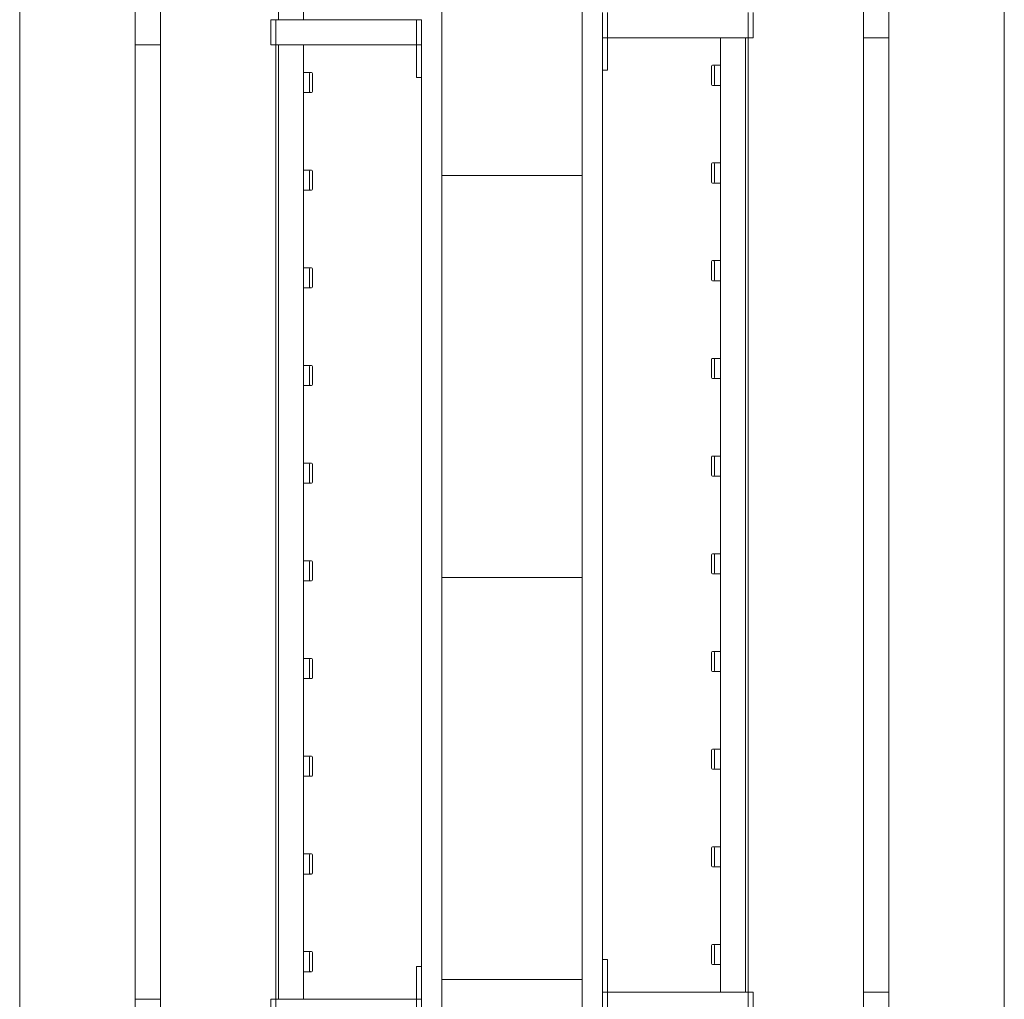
# Model space of a CAD drawing. Header units: millimetres. Extents: x 2016 to 102618, y -16590 to 68005.
# Tile 191 of 256: x 82010 to 82990, y 18230 to 19205. Entities that reach past the tile are written whole.
import ezdxf

# ---------------------------------------------------------------- set-up
doc = ezdxf.new("R2010")
doc.units = ezdxf.units.MM
for name, color, linetype, lineweight in [('A-WALL', 113, 'Continuous', 13), ('A-WALL-FNSH', 113, 'Continuous', 25), ('A-WALL-PATT', 111, 'Continuous', 25), ('I-FURN', 30, 'Continuous', 13)]:
    doc.layers.add(name, color=color, linetype=linetype, lineweight=lineweight)

# ---------------------------------------------------------------- blocks, each defined once
blk = doc.blocks.new('79_VCS_FU_zitbank_kleedkamers - 79_VCS_FU_zitbank_kleedkamers-V7-00 Begane grond')
at = {"layer": 'I-FURN'}
for p, q in [((6087.5, -5), (6087.5, 0)), ((6112.5, 0), (6087.5, 0)), ((6087.5, -145), (6087.5, -5)), ((6112.5, -5), (6087.5, -5)), ((6112.5, 0), (6112.5, -5)), ((6112.5, -5), (6112.5, -145)), ((6112.5, -5.08), (6145, -5.08)), ((6145, -5.08), (6145, 0)), ((7030, 0), (7030, -5.08)), ((7030, -5.08), (7062.5, -5.08)), ((7062.5, -5), (7062.5, 0)), ((7087.5, 0), (7062.5, 0)), ((7062.5, -145), (7062.5, -5)), ((7087.5, -5), (7062.5, -5)), ((5137.5, -117.5), (6087.5, -117.5)), ((6112.5, -117.5), (7062.5, -117.5)), ((6140, -110.5), (6140, -109.51)), ((6140, -110.74), (6140, -116.5)), ((6159.03, -108.53), (6140.98, -108.53)), ((6141, -111.5), (6159.04, -111.5)), ((6160, -109.49), (6160, -110.53)), ((6160, -116.53), (6160, -110.77)), ((6237.22, -110.5), (6237.22, -109.51)), ((6237.22, -110.74), (6237.22, -116.5)), ((6256.26, -108.53), (6238.2, -108.53)), ((6238.22, -111.5), (6256.26, -111.5)), ((6257.22, -109.49), (6257.22, -110.53)), ((6257.22, -116.53), (6257.22, -110.77)), ((6334.44, -110.5), (6334.44, -109.51)), ((6334.44, -110.74), (6334.44, -116.5)), ((6353.48, -108.53), (6335.42, -108.53)), ((6335.44, -111.5), (6353.48, -111.5)), ((6354.44, -109.49), (6354.44, -110.53)), ((6354.44, -116.53), (6354.44, -110.77)), ((6431.67, -110.5), (6431.67, -109.51)), ((6431.67, -110.74), (6431.67, -116.5)), ((6450.7, -108.53), (6432.64, -108.53)), ((6432.67, -111.5), (6450.7, -111.5)), ((6451.67, -109.49), (6451.67, -110.53)), ((6451.67, -116.53), (6451.67, -110.77)), ((6528.89, -110.5), (6528.89, -109.51)), ((6528.89, -110.74), (6528.89, -116.5)), ((6547.92, -108.53), (6529.87, -108.53)), ((6529.89, -111.5), (6547.93, -111.5)), ((6548.89, -109.49), (6548.89, -110.53)), ((6548.89, -116.53), (6548.89, -110.77)), ((6626.11, -110.5), (6626.11, -109.51)), ((6626.11, -110.74), (6626.11, -116.5)), ((6645.14, -108.53), (6627.09, -108.53)), ((6627.11, -111.5), (6645.15, -111.5)), ((6646.11, -109.49), (6646.11, -110.53)), ((6646.11, -116.53), (6646.11, -110.77)), ((6723.33, -110.5), (6723.33, -109.51)), ((6723.33, -110.74), (6723.33, -116.5)), ((6742.37, -108.53), (6724.31, -108.53)), ((6724.33, -111.5), (6742.37, -111.5)), ((6743.33, -109.49), (6743.33, -110.53)), ((6743.33, -116.53), (6743.33, -110.77)), ((6820.56, -110.5), (6820.56, -109.51)), ((6820.56, -110.74), (6820.56, -116.5)), ((6839.59, -108.53), (6821.53, -108.53)), ((6821.56, -111.5), (6839.59, -111.5)), ((6840.56, -109.49), (6840.56, -110.53)), ((6840.56, -116.53), (6840.56, -110.77)), ((6917.78, -110.5), (6917.78, -109.51)), ((6917.78, -110.74), (6917.78, -116.5)), ((6936.81, -108.53), (6918.76, -108.53)), ((6918.78, -111.5), (6936.82, -111.5)), ((6937.78, -109.49), (6937.78, -110.53)), ((6937.78, -116.53), (6937.78, -110.77)), ((7015, -110.5), (7015, -109.51)), ((7015, -110.74), (7015, -116.5)), ((7034.03, -108.53), (7015.98, -108.53)), ((7016, -111.5), (7034.04, -111.5)), ((7035, -109.49), (7035, -110.53)), ((7035, -116.53), (7035, -110.77)), ((6087.5, -142.5), (5137.5, -142.5)), ((6087.5, -150), (6087.5, -145)), ((6112.5, -145), (6087.5, -145)), ((6112.5, -145), (6087.5, -145)), ((7062.5, -142.5), (6112.5, -142.5)), ((6112.5, -145), (6112.5, -150)), ((7062.5, -145), (6112.5, -145)), ((7062.5, -150), (7062.5, -145)), ((7087.5, -145), (7062.5, -145)), ((7087.5, -145), (7062.5, -145)), ((6112.5, -150), (6087.5, -150)), ((7087.5, -150), (7062.5, -150)), ((50, -260), (8250, -260)), ((6112.5, -259.7), (6112.5, -285.17)), ((7062.5, -285.17), (7062.5, -259.76)), ((8250, -285), (50, -285)), ((50, -400), (8250, -400))]:
    blk.add_line(p, q, dxfattribs=at)
at = {"layer": 'I-FURN', "flags": 128}
for points in [[(6140, -117.53), (6140, -117.43), (6140, -117.34), (6140, -117.24), (6140, -117.14), (6140, -117.05), (6140, -116.95), (6140, -116.86), (6140, -116.77), (6140, -116.68), (6140, -116.59), (6140, -116.5), (6140, -116.42), (6140, -116.34), (6140, -116.26), (6140, -116.18), (6140, -116.1), (6140, -116.03), (6140, -115.96), (6140, -115.89), (6140, -115.83), (6140, -115.77), (6140, -115.71), (6140, -115.68)], [(6160, -115.67), (6160, -115.72), (6160, -115.78), (6160, -115.85), (6160, -115.91), (6160, -115.98), (6160, -116.05), (6160, -116.13), (6160, -116.2), (6160, -116.28), (6160, -116.36), (6160, -116.45), (6160, -116.53), (6160, -116.62), (6160, -116.71), (6160, -116.8), (6160, -116.9), (6160, -116.99), (6160, -117.08), (6160, -117.18), (6160, -117.28), (6160, -117.38), (6160, -117.47)], [(6237.22, -117.53), (6237.22, -117.43), (6237.22, -117.34), (6237.22, -117.24), (6237.22, -117.14), (6237.22, -117.05), (6237.22, -116.95), (6237.22, -116.86), (6237.22, -116.77), (6237.22, -116.68), (6237.22, -116.59), (6237.22, -116.5), (6237.22, -116.42), (6237.22, -116.34), (6237.22, -116.26), (6237.22, -116.18), (6237.22, -116.1), (6237.22, -116.03), (6237.22, -115.96), (6237.22, -115.89), (6237.22, -115.83), (6237.22, -115.77), (6237.22, -115.71), (6237.22, -115.68)], [(6257.22, -115.67), (6257.22, -115.72), (6257.22, -115.78), (6257.22, -115.85), (6257.22, -115.91), (6257.22, -115.98), (6257.22, -116.05), (6257.22, -116.13), (6257.22, -116.2), (6257.22, -116.28), (6257.22, -116.36), (6257.22, -116.45), (6257.22, -116.53), (6257.22, -116.62), (6257.22, -116.71), (6257.22, -116.8), (6257.22, -116.9), (6257.22, -116.99), (6257.22, -117.08), (6257.22, -117.18), (6257.22, -117.28), (6257.22, -117.38), (6257.22, -117.47)], [(6334.44, -117.53), (6334.44, -117.43), (6334.44, -117.34), (6334.44, -117.24), (6334.44, -117.14), (6334.44, -117.05), (6334.44, -116.95), (6334.44, -116.86), (6334.44, -116.77), (6334.44, -116.68), (6334.44, -116.59), (6334.44, -116.5), (6334.44, -116.42), (6334.44, -116.34), (6334.44, -116.26), (6334.44, -116.18), (6334.44, -116.1), (6334.44, -116.03), (6334.44, -115.96), (6334.44, -115.89), (6334.44, -115.83), (6334.44, -115.77), (6334.44, -115.71), (6334.44, -115.68)], [(6354.44, -115.67), (6354.44, -115.72), (6354.44, -115.78), (6354.44, -115.85), (6354.44, -115.91), (6354.44, -115.98), (6354.44, -116.05), (6354.44, -116.13), (6354.44, -116.2), (6354.44, -116.28), (6354.44, -116.36), (6354.44, -116.45), (6354.44, -116.53), (6354.44, -116.62), (6354.44, -116.71), (6354.44, -116.8), (6354.44, -116.9), (6354.44, -116.99), (6354.44, -117.08), (6354.44, -117.18), (6354.44, -117.28), (6354.44, -117.38), (6354.44, -117.47)], [(6431.67, -117.53), (6431.67, -117.43), (6431.67, -117.34), (6431.67, -117.24), (6431.67, -117.14), (6431.67, -117.05), (6431.67, -116.95), (6431.67, -116.86), (6431.67, -116.77), (6431.67, -116.68), (6431.67, -116.59), (6431.67, -116.5), (6431.67, -116.42), (6431.67, -116.34), (6431.67, -116.26), (6431.67, -116.18), (6431.67, -116.1), (6431.67, -116.03), (6431.67, -115.96), (6431.67, -115.89), (6431.67, -115.83), (6431.67, -115.77), (6431.67, -115.71), (6431.67, -115.68)], [(6451.67, -115.67), (6451.67, -115.72), (6451.67, -115.78), (6451.67, -115.85), (6451.67, -115.91), (6451.67, -115.98), (6451.67, -116.05), (6451.67, -116.13), (6451.67, -116.2), (6451.67, -116.28), (6451.67, -116.36), (6451.67, -116.45), (6451.67, -116.53), (6451.67, -116.62), (6451.67, -116.71), (6451.67, -116.8), (6451.67, -116.9), (6451.67, -116.99), (6451.67, -117.08), (6451.67, -117.18), (6451.67, -117.28), (6451.67, -117.38), (6451.67, -117.47)], [(6528.89, -117.53), (6528.89, -117.43), (6528.89, -117.34), (6528.89, -117.24), (6528.89, -117.14), (6528.89, -117.05), (6528.89, -116.95), (6528.89, -116.86), (6528.89, -116.77), (6528.89, -116.68), (6528.89, -116.59), (6528.89, -116.5), (6528.89, -116.42), (6528.89, -116.34), (6528.89, -116.26), (6528.89, -116.18), (6528.89, -116.1), (6528.89, -116.03), (6528.89, -115.96), (6528.89, -115.89), (6528.89, -115.83), (6528.89, -115.77), (6528.89, -115.71), (6528.89, -115.68)], [(6548.89, -115.67), (6548.89, -115.72), (6548.89, -115.78), (6548.89, -115.85), (6548.89, -115.91), (6548.89, -115.98), (6548.89, -116.05), (6548.89, -116.13), (6548.89, -116.2), (6548.89, -116.28), (6548.89, -116.36), (6548.89, -116.45), (6548.89, -116.53), (6548.89, -116.62), (6548.89, -116.71), (6548.89, -116.8), (6548.89, -116.9), (6548.89, -116.99), (6548.89, -117.08), (6548.89, -117.18), (6548.89, -117.28), (6548.89, -117.38), (6548.89, -117.47)], [(6626.11, -117.53), (6626.11, -117.43), (6626.11, -117.34), (6626.11, -117.24), (6626.11, -117.14), (6626.11, -117.05), (6626.11, -116.95), (6626.11, -116.86), (6626.11, -116.77), (6626.11, -116.68), (6626.11, -116.59), (6626.11, -116.5), (6626.11, -116.42), (6626.11, -116.34), (6626.11, -116.26), (6626.11, -116.18), (6626.11, -116.1), (6626.11, -116.03), (6626.11, -115.96), (6626.11, -115.89), (6626.11, -115.83), (6626.11, -115.77), (6626.11, -115.71), (6626.11, -115.68)], [(6646.11, -115.67), (6646.11, -115.72), (6646.11, -115.78), (6646.11, -115.85), (6646.11, -115.91), (6646.11, -115.98), (6646.11, -116.05), (6646.11, -116.13), (6646.11, -116.2), (6646.11, -116.28), (6646.11, -116.36), (6646.11, -116.45), (6646.11, -116.53), (6646.11, -116.62), (6646.11, -116.71), (6646.11, -116.8), (6646.11, -116.9), (6646.11, -116.99), (6646.11, -117.08), (6646.11, -117.18), (6646.11, -117.28), (6646.11, -117.38), (6646.11, -117.47)], [(6723.33, -117.53), (6723.33, -117.43), (6723.33, -117.34), (6723.33, -117.24), (6723.33, -117.14), (6723.33, -117.05), (6723.33, -116.95), (6723.33, -116.86), (6723.33, -116.77), (6723.33, -116.68), (6723.33, -116.59), (6723.33, -116.5), (6723.33, -116.42), (6723.33, -116.34), (6723.33, -116.26), (6723.33, -116.18), (6723.33, -116.1), (6723.33, -116.03), (6723.33, -115.96), (6723.33, -115.89), (6723.33, -115.83), (6723.33, -115.77), (6723.33, -115.71), (6723.33, -115.68)], [(6743.33, -115.67), (6743.33, -115.72), (6743.33, -115.78), (6743.33, -115.85), (6743.33, -115.91), (6743.33, -115.98), (6743.33, -116.05), (6743.33, -116.13), (6743.33, -116.2), (6743.33, -116.28), (6743.33, -116.36), (6743.33, -116.45), (6743.33, -116.53), (6743.33, -116.62), (6743.33, -116.71), (6743.33, -116.8), (6743.33, -116.9), (6743.33, -116.99), (6743.33, -117.08), (6743.33, -117.18), (6743.33, -117.28), (6743.33, -117.38), (6743.33, -117.47)], [(6820.56, -117.53), (6820.56, -117.43), (6820.56, -117.34), (6820.56, -117.24), (6820.56, -117.14), (6820.56, -117.05), (6820.56, -116.95), (6820.56, -116.86), (6820.56, -116.77), (6820.56, -116.68), (6820.56, -116.59), (6820.56, -116.5), (6820.56, -116.42), (6820.56, -116.34), (6820.56, -116.26), (6820.56, -116.18), (6820.56, -116.1), (6820.56, -116.03), (6820.56, -115.96), (6820.56, -115.89), (6820.56, -115.83), (6820.56, -115.77), (6820.56, -115.71), (6820.56, -115.68)], [(6840.56, -115.67), (6840.56, -115.72), (6840.56, -115.78), (6840.56, -115.85), (6840.56, -115.91), (6840.56, -115.98), (6840.56, -116.05), (6840.56, -116.13), (6840.56, -116.2), (6840.56, -116.28), (6840.56, -116.36), (6840.56, -116.45), (6840.56, -116.53), (6840.56, -116.62), (6840.56, -116.71), (6840.56, -116.8), (6840.56, -116.9), (6840.56, -116.99), (6840.56, -117.08), (6840.56, -117.18), (6840.56, -117.28), (6840.56, -117.38), (6840.56, -117.47)], [(6917.78, -117.53), (6917.78, -117.43), (6917.78, -117.34), (6917.78, -117.24), (6917.78, -117.14), (6917.78, -117.05), (6917.78, -116.95), (6917.78, -116.86), (6917.78, -116.77), (6917.78, -116.68), (6917.78, -116.59), (6917.78, -116.5), (6917.78, -116.42), (6917.78, -116.34), (6917.78, -116.26), (6917.78, -116.18), (6917.78, -116.1), (6917.78, -116.03), (6917.78, -115.96), (6917.78, -115.89), (6917.78, -115.83), (6917.78, -115.77), (6917.78, -115.71), (6917.78, -115.68)], [(6937.78, -115.67), (6937.78, -115.72), (6937.78, -115.78), (6937.78, -115.85), (6937.78, -115.91), (6937.78, -115.98), (6937.78, -116.05), (6937.78, -116.13), (6937.78, -116.2), (6937.78, -116.28), (6937.78, -116.36), (6937.78, -116.45), (6937.78, -116.53), (6937.78, -116.62), (6937.78, -116.71), (6937.78, -116.8), (6937.78, -116.9), (6937.78, -116.99), (6937.78, -117.08), (6937.78, -117.18), (6937.78, -117.28), (6937.78, -117.38), (6937.78, -117.47)], [(7015, -117.53), (7015, -117.43), (7015, -117.34), (7015, -117.24), (7015, -117.14), (7015, -117.05), (7015, -116.95), (7015, -116.86), (7015, -116.77), (7015, -116.68), (7015, -116.59), (7015, -116.5), (7015, -116.42), (7015, -116.34), (7015, -116.26), (7015, -116.18), (7015, -116.1), (7015, -116.03), (7015, -115.96), (7015, -115.89), (7015, -115.83), (7015, -115.77), (7015, -115.71), (7015, -115.68)], [(7035, -115.67), (7035, -115.72), (7035, -115.78), (7035, -115.85), (7035, -115.91), (7035, -115.98), (7035, -116.05), (7035, -116.13), (7035, -116.2), (7035, -116.28), (7035, -116.36), (7035, -116.45), (7035, -116.53), (7035, -116.62), (7035, -116.71), (7035, -116.8), (7035, -116.9), (7035, -116.99), (7035, -117.08), (7035, -117.18), (7035, -117.28), (7035, -117.38), (7035, -117.47)]]:
    blk.add_lwpolyline(points, dxfattribs=at)
at = {"layer": 'I-FURN'}
for centre, radius, start, end in [((6140.98, -109.51), 0.978, 90, 180), ((6141, -110.5), 1, 180, 270), ((6159.03, -109.49), 0.966, 0, 90), ((6159.04, -110.53), 0.962, 270, 360), ((6238.2, -109.51), 0.978, 90, 180), ((6238.22, -110.5), 1, 180, 270), ((6256.26, -109.49), 0.966, 0, 90), ((6256.26, -110.53), 0.962, 270, 360), ((6335.42, -109.51), 0.978, 90, 180), ((6335.44, -110.5), 1, 180, 270), ((6353.48, -109.49), 0.966, 0, 90), ((6353.48, -110.53), 0.962, 270, 360), ((6432.64, -109.51), 0.978, 90, 180), ((6432.67, -110.5), 1, 180, 270), ((6450.7, -109.49), 0.966, 0, 90), ((6450.7, -110.53), 0.962, 270, 360), ((6529.87, -109.51), 0.978, 90, 180), ((6529.89, -110.5), 1, 180, 270), ((6547.92, -109.49), 0.966, 0, 90), ((6547.93, -110.53), 0.962, 270, 360), ((6627.09, -109.51), 0.978, 90, 180), ((6627.11, -110.5), 1, 180, 270), ((6645.14, -109.49), 0.966, 0, 90), ((6645.15, -110.53), 0.962, 270, 360), ((6724.31, -109.51), 0.978, 90, 180), ((6724.33, -110.5), 1, 180, 270), ((6742.37, -109.49), 0.966, 0, 90), ((6742.37, -110.53), 0.962, 270, 360), ((6821.53, -109.51), 0.978, 90, 180), ((6821.56, -110.5), 1, 180, 270), ((6839.59, -109.49), 0.966, 0, 90), ((6839.59, -110.53), 0.962, 270, 360), ((6918.76, -109.51), 0.978, 90, 180), ((6918.78, -110.5), 1, 180, 270), ((6936.81, -109.49), 0.966, 0, 90), ((6936.82, -110.53), 0.962, 270, 360), ((7015.98, -109.51), 0.978, 90, 180), ((7016, -110.5), 1, 180, 270), ((7034.03, -109.49), 0.966, 0, 90), ((7034.04, -110.53), 0.962, 270, 360)]:
    blk.add_arc(centre, radius, start, end, dxfattribs=at)
for centre, major_axis, start_param, end_param in [((6140.98, -109.51), (0.978, 0), 1.570796, 3.140513), ((6141, -110.49), (-1, 0), 0.001, 1.570796), ((6159.03, -109.5), (0.966, 0), 0.001117, 1.570796), ((6159.04, -110.53), (0.962, 0), 4.712389, 6.282063), ((6238.2, -109.51), (0.978, 0), 1.570796, 3.140513), ((6238.22, -110.49), (1, 0), 3.142593, 4.712389), ((6256.26, -109.5), (0.966, 0), 0.001117, 1.570796), ((6256.26, -110.53), (0.962, 0), 4.712389, 6.282063), ((6335.42, -109.51), (0.978, 0), 1.570796, 3.140513), ((6335.44, -110.49), (-1, 0), 0.001, 1.570796), ((6353.48, -109.5), (0.966, 0), 0.001117, 1.570796), ((6353.48, -110.53), (0.962, 0), 4.712389, 6.282063), ((6432.64, -109.51), (0.978, 0), 1.570796, 3.140513), ((6432.67, -110.49), (-1, 0), 0.001, 1.570796), ((6450.7, -109.5), (0.966, 0), 0.001117, 1.570796), ((6450.7, -110.53), (0.962, 0), 4.712389, 6.282063), ((6529.87, -109.51), (0.978, 0), 1.570796, 3.140513), ((6529.89, -110.49), (-1, 0), 0.001, 1.570796), ((6547.92, -109.5), (0.966, 0), 0.001117, 1.570796), ((6547.93, -110.53), (0.962, 0), 4.712389, 6.282063), ((6627.09, -109.51), (0.978, 0), 1.570796, 3.140513), ((6627.11, -110.49), (-1, 0), 0.001, 1.570796), ((6645.14, -109.5), (-0.966, 0), 3.14271, 4.712389), ((6645.15, -110.53), (0.962, 0), 4.712389, 6.282063), ((6724.31, -109.51), (0.978, 0), 1.570796, 3.140513), ((6724.33, -110.49), (-1, 0), 0.001, 1.570796), ((6742.37, -109.5), (0.966, 0), 0.001117, 1.570796), ((6742.37, -110.53), (0.962, 0), 4.712389, 6.282063), ((6821.53, -109.51), (0.978, 0), 1.570796, 3.140513), ((6821.56, -110.49), (-1, 0), 0.001, 1.570796), ((6839.59, -109.5), (0.966, 0), 0.001117, 1.570796), ((6839.59, -110.53), (0.962, 0), 4.712389, 6.282063), ((6918.76, -109.51), (0.978, 0), 1.570796, 3.140513), ((6918.78, -110.49), (-1, 0), 0.001, 1.570796), ((6936.81, -109.5), (0.966, 0), 0.001117, 1.570796), ((6936.82, -110.53), (0.962, 0), 4.712389, 6.282063), ((7015.98, -109.51), (0.978, 0), 1.570796, 3.140513), ((7016, -110.49), (-1, 0), 0.001, 1.570796), ((7034.03, -109.5), (0.966, 0), 0.001117, 1.570796), ((7034.04, -110.53), (0.962, 0), 4.712389, 6.282063)]:
    blk.add_ellipse(centre, major_axis=major_axis, ratio=0.997927, start_param=start_param, end_param=end_param, dxfattribs=at)
blk = doc.blocks.new('79_VCS_FU_zitbank_kleedkamers - 79_VCS_FU_zitbank_kleedkamers-4609168-00 Begane grond')
at = {"layer": 'I-FURN'}
for p, q in [((1237.5, 0), (1212.5, 0)), ((1237.5, -5), (1212.5, -5)), ((1237.5, 0), (1237.5, -5)), ((1237.5, -5), (1237.5, -145)), ((1237.5, -5.08), (1270, -5.08)), ((1270, -5.08), (1270, 0)), ((2155, 0), (2155, -5.08)), ((2155, -5.08), (2187.5, -5.08)), ((2187.5, -5), (2187.5, 0)), ((2212.5, 0), (2187.5, 0)), ((2187.5, -145), (2187.5, -5)), ((2212.5, -5), (2187.5, -5)), ((1237.5, -117.5), (2187.5, -117.5)), ((1265, -110.5), (1265, -109.51)), ((1265, -110.74), (1265, -116.5)), ((1284.03, -108.53), (1265.98, -108.53)), ((1266, -111.5), (1284.04, -111.5)), ((1285, -109.49), (1285, -110.53)), ((1285, -116.53), (1285, -110.77)), ((1362.22, -110.5), (1362.22, -109.51)), ((1362.22, -110.74), (1362.22, -116.5)), ((1381.26, -108.53), (1363.2, -108.53)), ((1363.22, -111.5), (1381.26, -111.5)), ((1382.22, -109.49), (1382.22, -110.53)), ((1382.22, -116.53), (1382.22, -110.77)), ((1459.44, -110.5), (1459.44, -109.51)), ((1459.44, -110.74), (1459.44, -116.5)), ((1478.48, -108.53), (1460.42, -108.53)), ((1460.44, -111.5), (1478.48, -111.5)), ((1479.44, -109.49), (1479.44, -110.53)), ((1479.44, -116.53), (1479.44, -110.77)), ((1556.67, -110.5), (1556.67, -109.51)), ((1556.67, -110.74), (1556.67, -116.5)), ((1575.7, -108.53), (1557.64, -108.53)), ((1557.67, -111.5), (1575.7, -111.5)), ((1576.67, -109.49), (1576.67, -110.53)), ((1576.67, -116.53), (1576.67, -110.77)), ((1653.89, -110.5), (1653.89, -109.51)), ((1653.89, -110.74), (1653.89, -116.5)), ((1672.92, -108.53), (1654.87, -108.53)), ((1654.89, -111.5), (1672.93, -111.5)), ((1673.89, -109.49), (1673.89, -110.53)), ((1673.89, -116.53), (1673.89, -110.77)), ((1751.11, -110.5), (1751.11, -109.51)), ((1751.11, -110.74), (1751.11, -116.5)), ((1770.14, -108.53), (1752.09, -108.53)), ((1752.11, -111.5), (1770.15, -111.5)), ((1771.11, -109.49), (1771.11, -110.53)), ((1771.11, -116.53), (1771.11, -110.77)), ((1848.33, -110.5), (1848.33, -109.51)), ((1848.33, -110.74), (1848.33, -116.5)), ((1867.37, -108.53), (1849.31, -108.53)), ((1849.33, -111.5), (1867.37, -111.5)), ((1868.33, -109.49), (1868.33, -110.53)), ((1868.33, -116.53), (1868.33, -110.77)), ((1945.56, -110.5), (1945.56, -109.51)), ((1945.56, -110.74), (1945.56, -116.5)), ((1964.59, -108.53), (1946.53, -108.53)), ((1946.56, -111.5), (1964.59, -111.5)), ((1965.56, -109.49), (1965.56, -110.53)), ((1965.56, -116.53), (1965.56, -110.77)), ((2042.78, -110.5), (2042.78, -109.51)), ((2042.78, -110.74), (2042.78, -116.5)), ((2061.81, -108.53), (2043.76, -108.53)), ((2043.78, -111.5), (2061.82, -111.5)), ((2062.78, -109.49), (2062.78, -110.53)), ((2062.78, -116.53), (2062.78, -110.77)), ((2140, -110.5), (2140, -109.51)), ((2140, -110.74), (2140, -116.5)), ((2159.03, -108.53), (2140.98, -108.53)), ((2141, -111.5), (2159.04, -111.5)), ((2160, -109.49), (2160, -110.53)), ((2160, -116.53), (2160, -110.77)), ((1237.5, -145), (1212.5, -145)), ((1237.5, -145), (1212.5, -145)), ((2187.5, -142.5), (1237.5, -142.5)), ((1237.5, -145), (1237.5, -150)), ((2187.5, -145), (1237.5, -145)), ((2187.5, -150), (2187.5, -145)), ((2212.5, -145), (2187.5, -145)), ((2212.5, -145), (2187.5, -145)), ((1237.5, -150), (1212.5, -150)), ((2212.5, -150), (2187.5, -150)), ((50, -260), (8250, -260)), ((1237.5, -259.83), (1237.5, -285.24)), ((2187.5, -285.3), (2187.5, -259.83)), ((8250, -285), (50, -285)), ((50, -400), (8250, -400))]:
    blk.add_line(p, q, dxfattribs=at)
at = {"layer": 'I-FURN', "flags": 128}
for points in [[(1265, -117.53), (1265, -117.43), (1265, -117.34), (1265, -117.24), (1265, -117.14), (1265, -117.05), (1265, -116.95), (1265, -116.86), (1265, -116.77), (1265, -116.68), (1265, -116.59), (1265, -116.5), (1265, -116.42), (1265, -116.34), (1265, -116.26), (1265, -116.18), (1265, -116.1), (1265, -116.03), (1265, -115.96), (1265, -115.89), (1265, -115.83), (1265, -115.77), (1265, -115.71), (1265, -115.68)], [(1285, -115.67), (1285, -115.72), (1285, -115.78), (1285, -115.85), (1285, -115.91), (1285, -115.98), (1285, -116.05), (1285, -116.13), (1285, -116.2), (1285, -116.28), (1285, -116.36), (1285, -116.45), (1285, -116.53), (1285, -116.62), (1285, -116.71), (1285, -116.8), (1285, -116.9), (1285, -116.99), (1285, -117.08), (1285, -117.18), (1285, -117.28), (1285, -117.38), (1285, -117.47)], [(1362.22, -117.53), (1362.22, -117.43), (1362.22, -117.34), (1362.22, -117.24), (1362.22, -117.14), (1362.22, -117.05), (1362.22, -116.95), (1362.22, -116.86), (1362.22, -116.77), (1362.22, -116.68), (1362.22, -116.59), (1362.22, -116.5), (1362.22, -116.42), (1362.22, -116.34), (1362.22, -116.26), (1362.22, -116.18), (1362.22, -116.1), (1362.22, -116.03), (1362.22, -115.96), (1362.22, -115.89), (1362.22, -115.83), (1362.22, -115.77), (1362.22, -115.71), (1362.22, -115.68)], [(1382.22, -115.67), (1382.22, -115.72), (1382.22, -115.78), (1382.22, -115.85), (1382.22, -115.91), (1382.22, -115.98), (1382.22, -116.05), (1382.22, -116.13), (1382.22, -116.2), (1382.22, -116.28), (1382.22, -116.36), (1382.22, -116.45), (1382.22, -116.53), (1382.22, -116.62), (1382.22, -116.71), (1382.22, -116.8), (1382.22, -116.9), (1382.22, -116.99), (1382.22, -117.08), (1382.22, -117.18), (1382.22, -117.28), (1382.22, -117.38), (1382.22, -117.47)], [(1459.44, -117.53), (1459.44, -117.43), (1459.44, -117.34), (1459.44, -117.24), (1459.44, -117.14), (1459.44, -117.05), (1459.44, -116.95), (1459.44, -116.86), (1459.44, -116.77), (1459.44, -116.68), (1459.44, -116.59), (1459.44, -116.5), (1459.44, -116.42), (1459.44, -116.34), (1459.44, -116.26), (1459.44, -116.18), (1459.44, -116.1), (1459.44, -116.03), (1459.44, -115.96), (1459.44, -115.89), (1459.44, -115.83), (1459.44, -115.77), (1459.44, -115.71), (1459.44, -115.68)], [(1479.44, -115.67), (1479.44, -115.72), (1479.44, -115.78), (1479.44, -115.85), (1479.44, -115.91), (1479.44, -115.98), (1479.44, -116.05), (1479.44, -116.13), (1479.44, -116.2), (1479.44, -116.28), (1479.44, -116.36), (1479.44, -116.45), (1479.44, -116.53), (1479.44, -116.62), (1479.44, -116.71), (1479.44, -116.8), (1479.44, -116.9), (1479.44, -116.99), (1479.44, -117.08), (1479.44, -117.18), (1479.44, -117.28), (1479.44, -117.38), (1479.44, -117.47)], [(1556.67, -117.53), (1556.67, -117.43), (1556.67, -117.34), (1556.67, -117.24), (1556.67, -117.14), (1556.67, -117.05), (1556.67, -116.95), (1556.67, -116.86), (1556.67, -116.77), (1556.67, -116.68), (1556.67, -116.59), (1556.67, -116.5), (1556.67, -116.42), (1556.67, -116.34), (1556.67, -116.26), (1556.67, -116.18), (1556.67, -116.1), (1556.67, -116.03), (1556.67, -115.96), (1556.67, -115.89), (1556.67, -115.83), (1556.67, -115.77), (1556.67, -115.71), (1556.67, -115.68)], [(1576.67, -115.67), (1576.67, -115.72), (1576.67, -115.78), (1576.67, -115.85), (1576.67, -115.91), (1576.67, -115.98), (1576.67, -116.05), (1576.67, -116.13), (1576.67, -116.2), (1576.67, -116.28), (1576.67, -116.36), (1576.67, -116.45), (1576.67, -116.53), (1576.67, -116.62), (1576.67, -116.71), (1576.67, -116.8), (1576.67, -116.9), (1576.67, -116.99), (1576.67, -117.08), (1576.67, -117.18), (1576.67, -117.28), (1576.67, -117.38), (1576.67, -117.47)], [(1653.89, -117.53), (1653.89, -117.43), (1653.89, -117.34), (1653.89, -117.24), (1653.89, -117.14), (1653.89, -117.05), (1653.89, -116.95), (1653.89, -116.86), (1653.89, -116.77), (1653.89, -116.68), (1653.89, -116.59), (1653.89, -116.5), (1653.89, -116.42), (1653.89, -116.34), (1653.89, -116.26), (1653.89, -116.18), (1653.89, -116.1), (1653.89, -116.03), (1653.89, -115.96), (1653.89, -115.89), (1653.89, -115.83), (1653.89, -115.77), (1653.89, -115.71), (1653.89, -115.68)], [(1673.89, -115.67), (1673.89, -115.72), (1673.89, -115.78), (1673.89, -115.85), (1673.89, -115.91), (1673.89, -115.98), (1673.89, -116.05), (1673.89, -116.13), (1673.89, -116.2), (1673.89, -116.28), (1673.89, -116.36), (1673.89, -116.45), (1673.89, -116.53), (1673.89, -116.62), (1673.89, -116.71), (1673.89, -116.8), (1673.89, -116.9), (1673.89, -116.99), (1673.89, -117.08), (1673.89, -117.18), (1673.89, -117.28), (1673.89, -117.38), (1673.89, -117.47)], [(1751.11, -117.53), (1751.11, -117.43), (1751.11, -117.34), (1751.11, -117.24), (1751.11, -117.14), (1751.11, -117.05), (1751.11, -116.95), (1751.11, -116.86), (1751.11, -116.77), (1751.11, -116.68), (1751.11, -116.59), (1751.11, -116.5), (1751.11, -116.42), (1751.11, -116.34), (1751.11, -116.26), (1751.11, -116.18), (1751.11, -116.1), (1751.11, -116.03), (1751.11, -115.96), (1751.11, -115.89), (1751.11, -115.83), (1751.11, -115.77), (1751.11, -115.71), (1751.11, -115.68)], [(1771.11, -115.67), (1771.11, -115.72), (1771.11, -115.78), (1771.11, -115.85), (1771.11, -115.91), (1771.11, -115.98), (1771.11, -116.05), (1771.11, -116.13), (1771.11, -116.2), (1771.11, -116.28), (1771.11, -116.36), (1771.11, -116.45), (1771.11, -116.53), (1771.11, -116.62), (1771.11, -116.71), (1771.11, -116.8), (1771.11, -116.9), (1771.11, -116.99), (1771.11, -117.08), (1771.11, -117.18), (1771.11, -117.28), (1771.11, -117.38), (1771.11, -117.47)], [(1848.33, -117.53), (1848.33, -117.43), (1848.33, -117.34), (1848.33, -117.24), (1848.33, -117.14), (1848.33, -117.05), (1848.33, -116.95), (1848.33, -116.86), (1848.33, -116.77), (1848.33, -116.68), (1848.33, -116.59), (1848.33, -116.5), (1848.33, -116.42), (1848.33, -116.34), (1848.33, -116.26), (1848.33, -116.18), (1848.33, -116.1), (1848.33, -116.03), (1848.33, -115.96), (1848.33, -115.89), (1848.33, -115.83), (1848.33, -115.77), (1848.33, -115.71), (1848.33, -115.68)], [(1868.33, -115.67), (1868.33, -115.72), (1868.33, -115.78), (1868.33, -115.85), (1868.33, -115.91), (1868.33, -115.98), (1868.33, -116.05), (1868.33, -116.13), (1868.33, -116.2), (1868.33, -116.28), (1868.33, -116.36), (1868.33, -116.45), (1868.33, -116.53), (1868.33, -116.62), (1868.33, -116.71), (1868.33, -116.8), (1868.33, -116.9), (1868.33, -116.99), (1868.33, -117.08), (1868.33, -117.18), (1868.33, -117.28), (1868.33, -117.38), (1868.33, -117.47)], [(1945.56, -117.53), (1945.56, -117.43), (1945.56, -117.34), (1945.56, -117.24), (1945.56, -117.14), (1945.56, -117.05), (1945.56, -116.95), (1945.56, -116.86), (1945.56, -116.77), (1945.56, -116.68), (1945.56, -116.59), (1945.56, -116.5), (1945.56, -116.42), (1945.56, -116.34), (1945.56, -116.26), (1945.56, -116.18), (1945.56, -116.1), (1945.56, -116.03), (1945.56, -115.96), (1945.56, -115.89), (1945.56, -115.83), (1945.56, -115.77), (1945.56, -115.71), (1945.56, -115.68)], [(1965.56, -115.67), (1965.56, -115.72), (1965.56, -115.78), (1965.56, -115.85), (1965.56, -115.91), (1965.56, -115.98), (1965.56, -116.05), (1965.56, -116.13), (1965.56, -116.2), (1965.56, -116.28), (1965.56, -116.36), (1965.56, -116.45), (1965.56, -116.53), (1965.56, -116.62), (1965.56, -116.71), (1965.56, -116.8), (1965.56, -116.9), (1965.56, -116.99), (1965.56, -117.08), (1965.56, -117.18), (1965.56, -117.28), (1965.56, -117.38), (1965.56, -117.47)], [(2042.78, -117.53), (2042.78, -117.43), (2042.78, -117.34), (2042.78, -117.24), (2042.78, -117.14), (2042.78, -117.05), (2042.78, -116.95), (2042.78, -116.86), (2042.78, -116.77), (2042.78, -116.68), (2042.78, -116.59), (2042.78, -116.5), (2042.78, -116.42), (2042.78, -116.34), (2042.78, -116.26), (2042.78, -116.18), (2042.78, -116.1), (2042.78, -116.03), (2042.78, -115.96), (2042.78, -115.89), (2042.78, -115.83), (2042.78, -115.77), (2042.78, -115.71), (2042.78, -115.68)], [(2062.78, -115.67), (2062.78, -115.72), (2062.78, -115.78), (2062.78, -115.85), (2062.78, -115.91), (2062.78, -115.98), (2062.78, -116.05), (2062.78, -116.13), (2062.78, -116.2), (2062.78, -116.28), (2062.78, -116.36), (2062.78, -116.45), (2062.78, -116.53), (2062.78, -116.62), (2062.78, -116.71), (2062.78, -116.8), (2062.78, -116.9), (2062.78, -116.99), (2062.78, -117.08), (2062.78, -117.18), (2062.78, -117.28), (2062.78, -117.38), (2062.78, -117.47)], [(2140, -117.53), (2140, -117.43), (2140, -117.34), (2140, -117.24), (2140, -117.14), (2140, -117.05), (2140, -116.95), (2140, -116.86), (2140, -116.77), (2140, -116.68), (2140, -116.59), (2140, -116.5), (2140, -116.42), (2140, -116.34), (2140, -116.26), (2140, -116.18), (2140, -116.1), (2140, -116.03), (2140, -115.96), (2140, -115.89), (2140, -115.83), (2140, -115.77), (2140, -115.71), (2140, -115.68)], [(2160, -115.67), (2160, -115.72), (2160, -115.78), (2160, -115.85), (2160, -115.91), (2160, -115.98), (2160, -116.05), (2160, -116.13), (2160, -116.2), (2160, -116.28), (2160, -116.36), (2160, -116.45), (2160, -116.53), (2160, -116.62), (2160, -116.71), (2160, -116.8), (2160, -116.9), (2160, -116.99), (2160, -117.08), (2160, -117.18), (2160, -117.28), (2160, -117.38), (2160, -117.47)]]:
    blk.add_lwpolyline(points, dxfattribs=at)
at = {"layer": 'I-FURN'}
for centre, radius, start, end in [((1265.98, -109.51), 0.978, 90, 180), ((1266, -110.5), 1, 180, 270), ((1284.03, -109.49), 0.966, 0, 90), ((1284.04, -110.53), 0.962, 270, 360), ((1363.2, -109.51), 0.978, 90, 180), ((1363.22, -110.5), 1, 180, 270), ((1381.26, -109.49), 0.966, 0, 90), ((1381.26, -110.53), 0.962, 270, 360), ((1460.42, -109.51), 0.978, 90, 180), ((1460.44, -110.5), 1, 180, 270), ((1478.48, -109.49), 0.966, 0, 90), ((1478.48, -110.53), 0.962, 270, 360), ((1557.64, -109.51), 0.978, 90, 180), ((1557.67, -110.5), 1, 180, 270), ((1575.7, -109.49), 0.966, 0, 90), ((1575.7, -110.53), 0.962, 270, 360), ((1654.87, -109.51), 0.978, 90, 180), ((1654.89, -110.5), 1, 180, 270), ((1672.92, -109.49), 0.966, 0, 90), ((1672.93, -110.53), 0.962, 270, 360), ((1752.09, -109.51), 0.978, 90, 180), ((1752.11, -110.5), 1, 180, 270), ((1770.14, -109.49), 0.966, 0, 90), ((1770.15, -110.53), 0.962, 270, 360), ((1849.31, -109.51), 0.978, 90, 180), ((1849.33, -110.5), 1, 180, 270), ((1867.37, -109.49), 0.966, 0, 90), ((1867.37, -110.53), 0.962, 270, 360), ((1946.53, -109.51), 0.978, 90, 180), ((1946.56, -110.5), 1, 180, 270), ((1964.59, -109.49), 0.966, 0, 90), ((1964.59, -110.53), 0.962, 270, 360), ((2043.76, -109.51), 0.978, 90, 180), ((2043.78, -110.5), 1, 180, 270), ((2061.81, -109.49), 0.966, 0, 90), ((2061.82, -110.53), 0.962, 270, 360), ((2140.98, -109.51), 0.978, 90, 180), ((2141, -110.5), 1, 180, 270), ((2159.03, -109.49), 0.966, 0, 90), ((2159.04, -110.53), 0.962, 270, 360)]:
    blk.add_arc(centre, radius, start, end, dxfattribs=at)
for centre, major_axis, start_param, end_param in [((1265.98, -109.51), (0.978, 0), 1.570796, 3.140513), ((1266, -110.49), (1, 0), 3.142593, 4.712389), ((1284.03, -109.5), (-0.966, 0), 3.14271, 4.712389), ((1284.04, -110.53), (0.962, 0), 4.712389, 6.282063), ((1363.2, -109.51), (0.978, 0), 1.570796, 3.140513), ((1363.22, -110.49), (1, 0), 3.142593, 4.712389), ((1381.26, -109.5), (-0.966, 0), 3.14271, 4.712389), ((1381.26, -110.53), (0.962, 0), 4.712389, 6.282063), ((1460.42, -109.51), (0.978, 0), 1.570796, 3.140513), ((1460.44, -110.49), (1, 0), 3.142593, 4.712389), ((1478.48, -109.5), (0.966, 0), 0.001117, 1.570796), ((1478.48, -110.53), (0.962, 0), 4.712389, 6.282063), ((1557.64, -109.51), (0.978, 0), 1.570796, 3.140513), ((1557.67, -110.49), (1, 0), 3.142593, 4.712389), ((1575.7, -109.5), (-0.966, 0), 3.14271, 4.712389), ((1575.7, -110.53), (0.962, 0), 4.712389, 6.282063), ((1654.87, -109.51), (0.978, 0), 1.570796, 3.140513), ((1654.89, -110.49), (1, 0), 3.142593, 4.712389), ((1672.92, -109.5), (-0.966, 0), 3.14271, 4.712389), ((1672.93, -110.53), (0.962, 0), 4.712389, 6.282063), ((1752.09, -109.51), (0.978, 0), 1.570796, 3.140513), ((1752.11, -110.49), (1, 0), 3.142593, 4.712389), ((1770.14, -109.5), (-0.966, 0), 3.14271, 4.712389), ((1770.15, -110.53), (0.962, 0), 4.712389, 6.282063), ((1849.31, -109.51), (0.978, 0), 1.570796, 3.140513), ((1849.33, -110.49), (1, 0), 3.142593, 4.712389), ((1867.37, -109.5), (-0.966, 0), 3.14271, 4.712389), ((1867.37, -110.53), (0.962, 0), 4.712389, 6.282063), ((1946.53, -109.51), (0.978, 0), 1.570796, 3.140513), ((1946.56, -110.49), (1, 0), 3.142593, 4.712389), ((1964.59, -109.5), (-0.966, 0), 3.14271, 4.712389), ((1964.59, -110.53), (0.962, 0), 4.712389, 6.282063), ((2043.76, -109.51), (0.978, 0), 1.570796, 3.140513), ((2043.78, -110.49), (1, 0), 3.142593, 4.712389), ((2061.81, -109.5), (-0.966, 0), 3.14271, 4.712389), ((2061.82, -110.53), (0.962, 0), 4.712389, 6.282063), ((2140.98, -109.51), (0.978, 0), 1.570796, 3.140513), ((2141, -110.49), (1, 0), 3.142593, 4.712389), ((2159.03, -109.5), (-0.966, 0), 3.14271, 4.712389), ((2159.04, -110.53), (0.962, 0), 4.712389, 6.282063)]:
    blk.add_ellipse(centre, major_axis=major_axis, ratio=0.997927, start_param=start_param, end_param=end_param, dxfattribs=at)

msp = doc.modelspace()

# ---------------------------------------------------------------- hatches: boundary and pattern name
at = {"layer": 'A-WALL-PATT', "lineweight": 5}
h = msp.add_hatch(dxfattribs=at)
h.set_pattern_fill('FP_22', color=256, angle=-90, style=0, pattern_type=2)
h.set_pattern_definition([(1e-13, (82410, 21050), (-8e-13, 400), [])])
h.paths.add_polyline_path([(82517.87, 16560), (82570, 16560), (82570, 25540), (82430, 25540), (82430, 16560)], flags=0)

# ---------------------------------------------------------------- linework, layer by layer
at = {"layer": 'A-WALL', "color": 250, "lineweight": 18}
for p, q in [((82430, 25540), (82430, 16560)), ((82570, 25540), (82570, 16560))]:
    msp.add_line(p, q, dxfattribs=at)
at = {"layer": 'A-WALL-FNSH', "color": 7, "lineweight": 13}
for p, q in [((82410, 19180.39), (82410, 18230.39)), ((82590, 18237.5), (82590, 19187.5))]:
    msp.add_line(p, q, dxfattribs=at)

# ---------------------------------------------------------------- block references
at = {"layer": 'I-FURN'}
for name, p, rotation in [('79_VCS_FU_zitbank_kleedkamers - 79_VCS_FU_zitbank_kleedkamers-4609168-00 Begane grond', (82590, 17000), 90), ('79_VCS_FU_zitbank_kleedkamers - 79_VCS_FU_zitbank_kleedkamers-V7-00 Begane grond', (82410, 25292.89), 269.9999999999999)]:
    msp.add_blockref(name, p, dxfattribs=dict(at, rotation=rotation))

doc.saveas('drawing.dxf')
